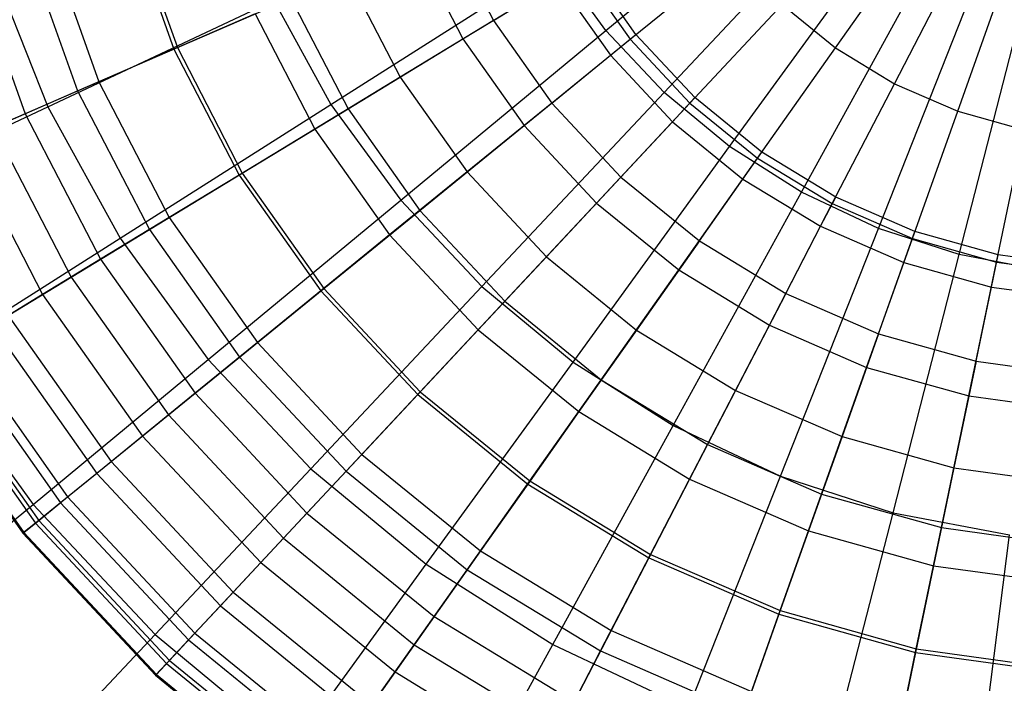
# Model space of a CAD drawing. Extents: x -12.2 to 12.8, y 0.1 to 12.5.
# Tile 40 of 66: x 4 to 5.2, y 4.2 to 5. Entities that reach past the tile are written whole.
import ezdxf

# ---------------------------------------------------------------- set-up
doc = ezdxf.new("R2010")
doc.units = 0
doc.header["$LTSCALE"] = 2.54
doc.layers.get('0').update_dxf_attribs({"color": 13, "linetype": 'CONTINUOUS'})

# ---------------------------------------------------------------- blocks, each defined once
blk = doc.blocks.new('GRUPUJ_1')
at = {"color": 0}
for p, q in [((16.8957, 4.9087, 17.9793), (17.1595, 5.1269, 18.0533)), ((16.8957, 4.9087, 17.9793), (17.1595, 5.1269, 18.0533)), ((16.9687, 4.8309, 17.9793), (17.203, 5.0805, 18.0533)), ((16.9687, 4.8309, 17.9793), (17.203, 5.0805, 18.0533)), ((16.2943, 5.0528, 8.0812), (16.3538, 4.8852, 8.0812)), ((16.2943, 5.0528, 8.0812), (16.3538, 4.8852, 8.0812)), ((16.2988, 5.0541, 12.8013), (16.3581, 4.8871, 12.8013)), ((16.2988, 5.0541, 12.8013), (16.3581, 4.8871, 12.8013)), ((17.0508, 4.763, 17.9793), (17.2521, 5.0399, 18.0533)), ((17.0508, 4.763, 17.9793), (17.2521, 5.0399, 18.0533)), ((16.6962, 5.0339, 7.6182), (16.7545, 4.9212, 7.6182)), ((16.6962, 5.0339, 7.6182), (16.7545, 4.9212, 7.6182)), ((16.1674, 5.0173, 12.4101), (16.233, 4.8327, 12.4101)), ((16.1674, 5.0173, 12.4101), (16.233, 4.8327, 12.4101)), ((16.1953, 5.0251, 8.2664), (16.2596, 4.8443, 8.2664)), ((16.1953, 5.0251, 8.2664), (16.2596, 4.8443, 8.2664)), ((16.6551, 5.0161, 13.5337), (16.7163, 4.898, 13.5337)), ((16.6551, 5.0161, 13.5337), (16.7163, 4.898, 13.5337)), ((17.1836, 4.8867, 14.1049), (17.2734, 5.0139, 14.3053)), ((17.1836, 4.8867, 14.1049), (17.2734, 5.0139, 14.3053)), ((16.9261, 4.8976, 13.8436), (17.0575, 5.0045, 14.1049)), ((16.9261, 4.8976, 13.8436), (17.0575, 5.0045, 14.1049)), ((17.1409, 4.7058, 17.9793), (17.3058, 5.0058, 18.0533)), ((17.1409, 4.7058, 17.9793), (17.3058, 5.0058, 18.0533)), ((16.0983, 4.9979, 8.4962), (16.1671, 4.8041, 8.4962)), ((16.0983, 4.9979, 8.4962), (16.1671, 4.8041, 8.4962)), ((16.5508, 4.8159, 17.8762), (16.833, 4.995, 17.9793)), ((16.5508, 4.8159, 17.8762), (16.833, 4.995, 17.9793)), ((16.8957, 4.9087, 17.9793), (16.833, 4.995, 17.9793)), ((16.8957, 4.9087, 17.9793), (16.833, 4.995, 17.9793)), ((16.9333, 4.9035, 7.5277), (16.8708, 4.992, 7.5277)), ((16.1266, 4.9875, 17.7491), (16.1958, 4.8128, 17.7491)), ((16.1266, 4.9875, 17.7491), (16.1958, 4.8128, 17.7491)), ((16.5705, 4.9794, 7.7682), (16.6375, 4.8501, 7.7682)), ((16.5705, 4.9794, 7.7682), (16.6375, 4.8501, 7.7682)), ((16.7163, 4.898, 13.5337), (16.8629, 4.9871, 13.8436)), ((16.7163, 4.898, 13.5337), (16.8629, 4.9871, 13.8436)), ((16.8629, 4.9871, 13.8436), (16.9261, 4.8976, 13.8436)), ((16.8629, 4.9871, 13.8436), (16.9261, 4.8976, 13.8436)), ((17.2374, 4.6604, 17.9793), (17.3634, 4.9787, 18.0533)), ((17.2374, 4.6604, 17.9793), (17.3634, 4.9787, 18.0533)), ((17.2575, 4.8418, 14.1049), (17.3291, 4.98, 14.3053)), ((17.2575, 4.8418, 14.1049), (17.3291, 4.98, 14.3053)), ((16.7545, 4.9212, 7.6182), (16.8355, 4.9705, 7.4996)), ((16.7545, 4.9212, 7.6182), (16.8355, 4.9705, 7.4996)), ((16.8355, 4.9705, 7.4996), (16.9013, 4.8774, 7.4996)), ((16.8355, 4.9705, 7.4996), (16.9013, 4.8774, 7.4996)), ((17.3368, 4.8073, 14.1049), (17.3889, 4.954, 14.3053)), ((17.3368, 4.8073, 14.1049), (17.3889, 4.954, 14.3053)), ((17.3388, 4.6275, 17.9793), (17.4239, 4.9591, 18.0533)), ((17.3388, 4.6275, 17.9793), (17.4239, 4.9591, 18.0533)), ((16.1958, 4.8128, 17.7491), (16.4792, 4.9461, 17.8762)), ((16.1958, 4.8128, 17.7491), (16.4792, 4.9461, 17.8762)), ((16.3581, 4.8871, 12.8013), (16.5004, 4.9489, 13.18)), ((16.3581, 4.8871, 12.8013), (16.5004, 4.9489, 13.18)), ((16.4792, 4.9461, 17.8762), (16.5508, 4.8159, 17.8762)), ((16.4792, 4.9461, 17.8762), (16.5508, 4.8159, 17.8762)), ((16.5004, 4.9489, 13.18), (16.5722, 4.8104, 13.18)), ((16.5004, 4.9489, 13.18), (16.5722, 4.8104, 13.18)), ((17.0009, 4.8175, 13.8436), (17.1165, 4.9413, 14.1049)), ((17.0009, 4.8175, 13.8436), (17.1165, 4.9413, 14.1049)), ((17.1165, 4.9413, 14.1049), (17.1836, 4.8867, 14.1049)), ((17.1165, 4.9413, 14.1049), (17.1836, 4.8867, 14.1049)), ((16.4557, 4.9295, 7.9193), (16.3538, 4.8852, 8.0812)), ((16.4557, 4.9295, 7.9193), (16.3538, 4.8852, 8.0812)), ((16.4557, 4.9295, 7.9193), (16.5306, 4.785, 7.9193)), ((16.4557, 4.9295, 7.9193), (16.5306, 4.785, 7.9193)), ((16.7545, 4.9212, 7.6182), (16.6375, 4.8501, 7.7682)), ((16.7545, 4.9212, 7.6182), (16.6375, 4.8501, 7.7682)), ((16.7545, 4.9212, 7.6182), (16.8277, 4.8176, 7.6182)), ((16.7545, 4.9212, 7.6182), (16.8277, 4.8176, 7.6182)), ((16.6382, 4.6957, 17.8762), (16.8957, 4.9087, 17.9793)), ((16.6382, 4.6957, 17.8762), (16.8957, 4.9087, 17.9793)), ((16.9687, 4.8309, 17.9793), (16.8957, 4.9087, 17.9793)), ((16.9687, 4.8309, 17.9793), (16.8957, 4.9087, 17.9793)), ((16.9013, 4.8774, 7.4996), (16.9333, 4.9035, 7.5277)), ((16.9013, 4.8774, 7.4996), (16.9333, 4.9035, 7.5277)), ((17.0073, 4.8243, 7.5277), (16.9333, 4.9035, 7.5277)), ((16.5722, 4.8104, 13.18), (16.7163, 4.898, 13.5337)), ((16.5722, 4.8104, 13.18), (16.7163, 4.898, 13.5337)), ((16.7163, 4.898, 13.5337), (16.793, 4.7893, 13.5337)), ((16.7163, 4.898, 13.5337), (16.793, 4.7893, 13.5337)), ((16.793, 4.7893, 13.5337), (16.9261, 4.8976, 13.8436)), ((16.793, 4.7893, 13.5337), (16.9261, 4.8976, 13.8436)), ((16.9261, 4.8976, 13.8436), (17.0009, 4.8175, 13.8436)), ((16.9261, 4.8976, 13.8436), (17.0009, 4.8175, 13.8436)), ((16.233, 4.8327, 12.4101), (16.3581, 4.8871, 12.8013)), ((16.233, 4.8327, 12.4101), (16.3581, 4.8871, 12.8013)), ((16.3538, 4.8852, 8.0812), (16.2596, 4.8443, 8.2664)), ((16.3538, 4.8852, 8.0812), (16.2596, 4.8443, 8.2664)), ((16.3538, 4.8852, 8.0812), (16.4357, 4.7273, 8.0812)), ((16.3538, 4.8852, 8.0812), (16.4357, 4.7273, 8.0812)), ((16.3581, 4.8871, 12.8013), (16.4396, 4.7297, 12.8013)), ((16.3581, 4.8871, 12.8013), (16.4396, 4.7297, 12.8013)), ((17.0859, 4.7483, 13.8436), (17.1836, 4.8867, 14.1049)), ((17.0859, 4.7483, 13.8436), (17.1836, 4.8867, 14.1049)), ((17.1836, 4.8867, 14.1049), (17.2575, 4.8418, 14.1049)), ((17.1836, 4.8867, 14.1049), (17.2575, 4.8418, 14.1049)), ((16.8277, 4.8176, 7.6182), (16.9013, 4.8774, 7.4996)), ((16.8277, 4.8176, 7.6182), (16.9013, 4.8774, 7.4996)), ((16.9013, 4.8774, 7.4996), (16.9791, 4.7941, 7.4996)), ((16.9013, 4.8774, 7.4996), (16.9791, 4.7941, 7.4996)), ((16.2596, 4.8443, 8.2664), (16.1671, 4.8041, 8.4962)), ((16.2596, 4.8443, 8.2664), (16.1671, 4.8041, 8.4962)), ((16.2596, 4.8443, 8.2664), (16.3479, 4.6739, 8.2664)), ((16.2596, 4.8443, 8.2664), (16.3479, 4.6739, 8.2664)), ((16.6375, 4.8501, 7.7682), (16.5306, 4.785, 7.9193)), ((16.6375, 4.8501, 7.7682), (16.5306, 4.785, 7.9193)), ((16.6375, 4.8501, 7.7682), (16.7215, 4.7311, 7.7682)), ((16.6375, 4.8501, 7.7682), (16.7215, 4.7311, 7.7682)), ((17.1795, 4.6914, 13.8436), (17.2575, 4.8418, 14.1049)), ((17.1795, 4.6914, 13.8436), (17.2575, 4.8418, 14.1049)), ((17.2575, 4.8418, 14.1049), (17.3368, 4.8073, 14.1049)), ((17.2575, 4.8418, 14.1049), (17.3368, 4.8073, 14.1049)), ((16.1276, 4.787, 12.0146), (16.233, 4.8327, 12.4101)), ((16.1276, 4.787, 12.0146), (16.233, 4.8327, 12.4101)), ((16.233, 4.8327, 12.4101), (16.3231, 4.6589, 12.4101)), ((16.233, 4.8327, 12.4101), (16.3231, 4.6589, 12.4101)), ((16.7399, 4.5873, 17.8762), (16.9687, 4.8309, 17.9793)), ((16.7399, 4.5873, 17.8762), (16.9687, 4.8309, 17.9793)), ((17.0508, 4.763, 17.9793), (16.9687, 4.8309, 17.9793)), ((17.0508, 4.763, 17.9793), (16.9687, 4.8309, 17.9793)), ((16.8277, 4.8176, 7.6182), (16.7215, 4.7311, 7.7682)), ((16.8277, 4.8176, 7.6182), (16.7215, 4.7311, 7.7682)), ((16.8277, 4.8176, 7.6182), (16.9143, 4.7248, 7.6182)), ((16.8277, 4.8176, 7.6182), (16.9143, 4.7248, 7.6182)), ((16.8838, 4.6921, 13.5337), (17.0009, 4.8175, 13.8436)), ((16.8838, 4.6921, 13.5337), (17.0009, 4.8175, 13.8436)), ((16.9791, 4.7941, 7.4996), (17.0073, 4.8243, 7.5277)), ((16.9791, 4.7941, 7.4996), (17.0073, 4.8243, 7.5277)), ((17.0009, 4.8175, 13.8436), (17.0859, 4.7483, 13.8436)), ((17.0009, 4.8175, 13.8436), (17.0859, 4.7483, 13.8436)), ((17.0913, 4.7559, 7.5277), (17.0073, 4.8243, 7.5277)), ((15.9377, 4.6913, 17.602), (16.1958, 4.8128, 17.7491)), ((15.9377, 4.6913, 17.602), (16.1958, 4.8128, 17.7491)), ((16.1671, 4.8041, 8.4962), (16.0893, 4.7703, 8.7455)), ((16.1671, 4.8041, 8.4962), (16.0893, 4.7703, 8.7455)), ((16.1671, 4.8041, 8.4962), (16.2617, 4.6216, 8.4962)), ((16.1671, 4.8041, 8.4962), (16.2617, 4.6216, 8.4962)), ((16.1958, 4.8128, 17.7491), (16.2864, 4.6481, 17.7491)), ((16.1958, 4.8128, 17.7491), (16.2864, 4.6481, 17.7491)), ((16.2864, 4.6481, 17.7491), (16.5508, 4.8159, 17.8762)), ((16.2864, 4.6481, 17.7491), (16.5508, 4.8159, 17.8762)), ((16.4396, 4.7297, 12.8013), (16.5722, 4.8104, 13.18)), ((16.4396, 4.7297, 12.8013), (16.5722, 4.8104, 13.18)), ((16.5508, 4.8159, 17.8762), (16.6382, 4.6957, 17.8762)), ((16.5508, 4.8159, 17.8762), (16.6382, 4.6957, 17.8762)), ((16.5722, 4.8104, 13.18), (16.6622, 4.6829, 13.18)), ((16.5722, 4.8104, 13.18), (16.6622, 4.6829, 13.18)), ((17.2801, 4.6477, 13.8436), (17.3368, 4.8073, 14.1049)), ((17.2801, 4.6477, 13.8436), (17.3368, 4.8073, 14.1049)), ((17.3368, 4.8073, 14.1049), (17.4201, 4.784, 14.1049)), ((17.3368, 4.8073, 14.1049), (17.4201, 4.784, 14.1049)), ((16.9143, 4.7248, 7.6182), (16.9791, 4.7941, 7.4996)), ((16.9143, 4.7248, 7.6182), (16.9791, 4.7941, 7.4996)), ((16.9791, 4.7941, 7.4996), (17.0675, 4.7222, 7.4996)), ((16.9791, 4.7941, 7.4996), (17.0675, 4.7222, 7.4996)), ((16.1276, 4.787, 12.0146), (16.2249, 4.5992, 12.0146)), ((16.1276, 4.787, 12.0146), (16.2249, 4.5992, 12.0146)), ((16.5306, 4.785, 7.9193), (16.4357, 4.7273, 8.0812)), ((16.5306, 4.785, 7.9193), (16.4357, 4.7273, 8.0812)), ((16.5306, 4.785, 7.9193), (16.6244, 4.6521, 7.9193)), ((16.5306, 4.785, 7.9193), (16.6244, 4.6521, 7.9193)), ((16.6622, 4.6829, 13.18), (16.793, 4.7893, 13.5337)), ((16.6622, 4.6829, 13.18), (16.793, 4.7893, 13.5337)), ((16.793, 4.7893, 13.5337), (16.8838, 4.6921, 13.5337)), ((16.793, 4.7893, 13.5337), (16.8838, 4.6921, 13.5337)), ((17.3856, 4.6181, 13.8436), (17.4201, 4.784, 14.1049)), ((17.3856, 4.6181, 13.8436), (17.4201, 4.784, 14.1049)), ((16.0893, 4.7703, 8.7455), (16.1892, 4.5775, 8.7455)), ((16.0893, 4.7703, 8.7455), (16.1892, 4.5775, 8.7455)), ((16.8544, 4.4926, 17.8762), (17.0508, 4.763, 17.9793)), ((16.8544, 4.4926, 17.8762), (17.0508, 4.763, 17.9793)), ((17.1409, 4.7058, 17.9793), (17.0508, 4.763, 17.9793)), ((17.1409, 4.7058, 17.9793), (17.0508, 4.763, 17.9793)), ((17.0675, 4.7222, 7.4996), (17.0913, 4.7559, 7.5277)), ((17.0675, 4.7222, 7.4996), (17.0913, 4.7559, 7.5277)), ((17.1838, 4.6996, 7.5277), (17.0913, 4.7559, 7.5277)), ((16.987, 4.6082, 13.5337), (17.0859, 4.7483, 13.8436)), ((16.987, 4.6082, 13.5337), (17.0859, 4.7483, 13.8436)), ((17.0859, 4.7483, 13.8436), (17.1795, 4.6914, 13.8436)), ((17.0859, 4.7483, 13.8436), (17.1795, 4.6914, 13.8436)), ((16.3231, 4.6589, 12.4101), (16.4396, 4.7297, 12.8013)), ((16.3231, 4.6589, 12.4101), (16.4396, 4.7297, 12.8013)), ((16.4396, 4.7297, 12.8013), (16.5418, 4.585, 12.8013)), ((16.4396, 4.7297, 12.8013), (16.5418, 4.585, 12.8013)), ((16.7215, 4.7311, 7.7682), (16.6244, 4.6521, 7.9193)), ((16.7215, 4.7311, 7.7682), (16.6244, 4.6521, 7.9193)), ((16.7215, 4.7311, 7.7682), (16.8209, 4.6247, 7.7682)), ((16.7215, 4.7311, 7.7682), (16.8209, 4.6247, 7.7682)), ((16.4357, 4.7273, 8.0812), (16.3479, 4.6739, 8.2664)), ((16.4357, 4.7273, 8.0812), (16.3479, 4.6739, 8.2664)), ((16.4357, 4.7273, 8.0812), (16.5382, 4.582, 8.0812)), ((16.4357, 4.7273, 8.0812), (16.5382, 4.582, 8.0812)), ((16.9143, 4.7248, 7.6182), (16.8209, 4.6247, 7.7682)), ((16.9143, 4.7248, 7.6182), (16.8209, 4.6247, 7.7682)), ((16.9143, 4.7248, 7.6182), (17.0128, 4.6447, 7.6182)), ((16.9143, 4.7248, 7.6182), (17.0128, 4.6447, 7.6182)), ((17.0128, 4.6447, 7.6182), (17.0675, 4.7222, 7.4996)), ((17.0128, 4.6447, 7.6182), (17.0675, 4.7222, 7.4996)), ((17.0675, 4.7222, 7.4996), (17.1648, 4.663, 7.4996)), ((17.0675, 4.7222, 7.4996), (17.1648, 4.663, 7.4996)), ((16.9799, 4.413, 17.8762), (17.1409, 4.7058, 17.9793)), ((16.9799, 4.413, 17.8762), (17.1409, 4.7058, 17.9793)), ((17.2374, 4.6604, 17.9793), (17.1409, 4.7058, 17.9793)), ((17.2374, 4.6604, 17.9793), (17.1409, 4.7058, 17.9793)), ((16.3968, 4.496, 17.7491), (16.6382, 4.6957, 17.8762)), ((16.3968, 4.496, 17.7491), (16.6382, 4.6957, 17.8762)), ((16.6382, 4.6957, 17.8762), (16.7399, 4.5873, 17.8762)), ((16.6382, 4.6957, 17.8762), (16.7399, 4.5873, 17.8762)), ((17.1648, 4.663, 7.4996), (17.1838, 4.6996, 7.5277)), ((17.1648, 4.663, 7.4996), (17.1838, 4.6996, 7.5277)), ((17.2832, 4.6565, 7.5277), (17.1838, 4.6996, 7.5277)), ((16.5418, 4.585, 12.8013), (16.6622, 4.6829, 13.18)), ((16.5418, 4.585, 12.8013), (16.6622, 4.6829, 13.18)), ((16.6622, 4.6829, 13.18), (16.7687, 4.5689, 13.18)), ((16.6622, 4.6829, 13.18), (16.7687, 4.5689, 13.18)), ((16.7687, 4.5689, 13.18), (16.8838, 4.6921, 13.5337)), ((16.7687, 4.5689, 13.18), (16.8838, 4.6921, 13.5337)), ((16.8838, 4.6921, 13.5337), (16.987, 4.6082, 13.5337)), ((16.8838, 4.6921, 13.5337), (16.987, 4.6082, 13.5337)), ((17.1006, 4.539, 13.5337), (17.1795, 4.6914, 13.8436)), ((17.1006, 4.539, 13.5337), (17.1795, 4.6914, 13.8436)), ((17.1795, 4.6914, 13.8436), (17.2801, 4.6477, 13.8436)), ((17.1795, 4.6914, 13.8436), (17.2801, 4.6477, 13.8436)), ((16.3479, 4.6739, 8.2664), (16.2617, 4.6216, 8.4962)), ((16.3479, 4.6739, 8.2664), (16.2617, 4.6216, 8.4962)), ((16.3479, 4.6739, 8.2664), (16.4585, 4.5172, 8.2664)), ((16.3479, 4.6739, 8.2664), (16.4585, 4.5172, 8.2664)), ((16.2249, 4.5992, 12.0146), (16.3231, 4.6589, 12.4101)), ((16.2249, 4.5992, 12.0146), (16.3231, 4.6589, 12.4101)), ((16.3231, 4.6589, 12.4101), (16.436, 4.4989, 12.4101)), ((16.3231, 4.6589, 12.4101), (16.436, 4.4989, 12.4101)), ((17.1144, 4.3497, 17.8762), (17.2374, 4.6604, 17.9793)), ((17.1144, 4.3497, 17.8762), (17.2374, 4.6604, 17.9793)), ((17.1212, 4.5788, 7.6182), (17.1648, 4.663, 7.4996)), ((17.1212, 4.5788, 7.6182), (17.1648, 4.663, 7.4996)), ((17.1648, 4.663, 7.4996), (17.2694, 4.6176, 7.4996)), ((17.1648, 4.663, 7.4996), (17.2694, 4.6176, 7.4996)), ((17.3388, 4.6275, 17.9793), (17.2374, 4.6604, 17.9793)), ((17.3388, 4.6275, 17.9793), (17.2374, 4.6604, 17.9793)), ((17.2694, 4.6176, 7.4996), (17.2832, 4.6565, 7.5277)), ((17.2694, 4.6176, 7.4996), (17.2832, 4.6565, 7.5277)), ((17.3875, 4.6273, 7.5277), (17.2832, 4.6565, 7.5277)), ((16.0455, 4.4952, 17.602), (16.2864, 4.6481, 17.7491)), ((16.0455, 4.4952, 17.602), (16.2864, 4.6481, 17.7491)), ((16.2864, 4.6481, 17.7491), (16.3968, 4.496, 17.7491)), ((16.2864, 4.6481, 17.7491), (16.3968, 4.496, 17.7491)), ((16.6244, 4.6521, 7.9193), (16.5382, 4.582, 8.0812)), ((16.6244, 4.6521, 7.9193), (16.5382, 4.582, 8.0812)), ((16.6244, 4.6521, 7.9193), (16.7354, 4.5332, 7.9193)), ((16.6244, 4.6521, 7.9193), (16.7354, 4.5332, 7.9193)), ((17.0128, 4.6447, 7.6182), (16.9338, 4.5328, 7.7682)), ((17.0128, 4.6447, 7.6182), (16.9338, 4.5328, 7.7682)), ((17.0128, 4.6447, 7.6182), (17.1212, 4.5788, 7.6182)), ((17.0128, 4.6447, 7.6182), (17.1212, 4.5788, 7.6182)), ((17.2226, 4.486, 13.5337), (17.2801, 4.6477, 13.8436)), ((17.2226, 4.486, 13.5337), (17.2801, 4.6477, 13.8436)), ((17.2801, 4.6477, 13.8436), (17.3856, 4.6181, 13.8436)), ((17.2801, 4.6477, 13.8436), (17.3856, 4.6181, 13.8436)), ((16.2617, 4.6216, 8.4962), (16.1892, 4.5775, 8.7455)), ((16.2617, 4.6216, 8.4962), (16.1892, 4.5775, 8.7455)), ((16.2617, 4.6216, 8.4962), (16.3803, 4.4536, 8.4962)), ((16.2617, 4.6216, 8.4962), (16.3803, 4.4536, 8.4962)), ((16.8209, 4.6247, 7.7682), (16.7354, 4.5332, 7.9193)), ((16.8209, 4.6247, 7.7682), (16.7354, 4.5332, 7.9193)), ((16.8209, 4.6247, 7.7682), (16.9338, 4.5328, 7.7682)), ((16.8209, 4.6247, 7.7682), (16.9338, 4.5328, 7.7682)), ((17.2557, 4.3038, 17.8762), (17.3388, 4.6275, 17.9793)), ((17.2557, 4.3038, 17.8762), (17.3388, 4.6275, 17.9793)), ((17.4436, 4.6075, 17.9793), (17.3388, 4.6275, 17.9793)), ((17.4436, 4.6075, 17.9793), (17.3388, 4.6275, 17.9793)), ((17.3791, 4.5868, 7.4996), (17.3875, 4.6273, 7.5277)), ((17.3791, 4.5868, 7.4996), (17.3875, 4.6273, 7.5277)), ((17.4948, 4.6125, 7.5277), (17.3875, 4.6273, 7.5277)), ((16.8897, 4.4704, 13.18), (16.987, 4.6082, 13.5337)), ((16.8897, 4.4704, 13.18), (16.987, 4.6082, 13.5337)), ((16.987, 4.6082, 13.5337), (17.1006, 4.539, 13.5337)), ((16.987, 4.6082, 13.5337), (17.1006, 4.539, 13.5337)), ((17.2376, 4.5282, 7.6182), (17.2694, 4.6176, 7.4996)), ((17.2376, 4.5282, 7.6182), (17.2694, 4.6176, 7.4996)), ((17.2694, 4.6176, 7.4996), (17.3791, 4.5868, 7.4996)), ((17.2694, 4.6176, 7.4996), (17.3791, 4.5868, 7.4996)), ((17.3507, 4.4502, 13.5337), (17.3856, 4.6181, 13.8436)), ((17.3507, 4.4502, 13.5337), (17.3856, 4.6181, 13.8436)), ((17.3856, 4.6181, 13.8436), (17.4942, 4.6032, 13.8436)), ((17.3856, 4.6181, 13.8436), (17.4942, 4.6032, 13.8436)), ((16.1459, 4.5511, 11.6188), (16.2249, 4.5992, 12.0146)), ((16.1459, 4.5511, 11.6188), (16.2249, 4.5992, 12.0146)), ((16.2249, 4.5992, 12.0146), (16.3469, 4.4264, 12.0146)), ((16.2249, 4.5992, 12.0146), (16.3469, 4.4264, 12.0146)), ((16.436, 4.4989, 12.4101), (16.5418, 4.585, 12.8013)), ((16.436, 4.4989, 12.4101), (16.5418, 4.585, 12.8013)), ((16.5382, 4.582, 8.0812), (16.4585, 4.5172, 8.2664)), ((16.5382, 4.582, 8.0812), (16.4585, 4.5172, 8.2664)), ((16.5255, 4.359, 17.7491), (16.7399, 4.5873, 17.8762)), ((16.5255, 4.359, 17.7491), (16.7399, 4.5873, 17.8762)), ((16.5382, 4.582, 8.0812), (16.6596, 4.4521, 8.0812)), ((16.5382, 4.582, 8.0812), (16.6596, 4.4521, 8.0812)), ((16.5418, 4.585, 12.8013), (16.6628, 4.4555, 12.8013)), ((16.5418, 4.585, 12.8013), (16.6628, 4.4555, 12.8013)), ((16.7399, 4.5873, 17.8762), (16.8544, 4.4926, 17.8762)), ((16.7399, 4.5873, 17.8762), (16.8544, 4.4926, 17.8762)), ((17.3598, 4.494, 7.6182), (17.3791, 4.5868, 7.4996)), ((17.3598, 4.494, 7.6182), (17.3791, 4.5868, 7.4996)), ((17.3791, 4.5868, 7.4996), (17.492, 4.5713, 7.4996)), ((17.3791, 4.5868, 7.4996), (17.492, 4.5713, 7.4996)), ((16.1892, 4.5775, 8.7455), (16.1259, 4.5389, 9.0335)), ((16.1892, 4.5775, 8.7455), (16.1259, 4.5389, 9.0335)), ((16.1892, 4.5775, 8.7455), (16.3145, 4.4, 8.7455)), ((16.1892, 4.5775, 8.7455), (16.3145, 4.4, 8.7455)), ((17.1212, 4.5788, 7.6182), (17.0582, 4.4572, 7.7682)), ((17.1212, 4.5788, 7.6182), (17.0582, 4.4572, 7.7682)), ((17.1212, 4.5788, 7.6182), (17.2376, 4.5282, 7.6182)), ((17.1212, 4.5788, 7.6182), (17.2376, 4.5282, 7.6182)), ((16.6628, 4.4555, 12.8013), (16.7687, 4.5689, 13.18)), ((16.6628, 4.4555, 12.8013), (16.7687, 4.5689, 13.18)), ((16.7687, 4.5689, 13.18), (16.8897, 4.4704, 13.18)), ((16.7687, 4.5689, 13.18), (16.8897, 4.4704, 13.18)), ((16.1459, 4.5511, 11.6188), (16.2752, 4.368, 11.6188)), ((16.1459, 4.5511, 11.6188), (16.2752, 4.368, 11.6188)), ((16.1259, 4.5389, 9.0335), (16.257, 4.3532, 9.0335)), ((16.1259, 4.5389, 9.0335), (16.257, 4.3532, 9.0335)), ((16.7354, 4.5332, 7.9193), (16.6596, 4.4521, 8.0812)), ((16.7354, 4.5332, 7.9193), (16.6596, 4.4521, 8.0812)), ((16.7354, 4.5332, 7.9193), (16.8616, 4.4306, 7.9193)), ((16.7354, 4.5332, 7.9193), (16.8616, 4.4306, 7.9193)), ((16.9338, 4.5328, 7.7682), (16.8616, 4.4306, 7.9193)), ((16.9338, 4.5328, 7.7682), (16.8616, 4.4306, 7.9193)), ((16.9338, 4.5328, 7.7682), (17.0582, 4.4572, 7.7682)), ((16.9338, 4.5328, 7.7682), (17.0582, 4.4572, 7.7682)), ((17.0231, 4.3893, 13.18), (17.1006, 4.539, 13.5337)), ((17.0231, 4.3893, 13.18), (17.1006, 4.539, 13.5337)), ((17.1006, 4.539, 13.5337), (17.2226, 4.486, 13.5337)), ((17.1006, 4.539, 13.5337), (17.2226, 4.486, 13.5337)), ((17.2376, 4.5282, 7.6182), (17.1918, 4.3992, 7.7682)), ((17.2376, 4.5282, 7.6182), (17.1918, 4.3992, 7.7682)), ((17.2376, 4.5282, 7.6182), (17.3598, 4.494, 7.6182)), ((17.2376, 4.5282, 7.6182), (17.3598, 4.494, 7.6182)), ((16.0759, 4.5085, 9.3514), (16.2116, 4.3163, 9.3514)), ((16.0759, 4.5085, 9.3514), (16.2116, 4.3163, 9.3514)), ((16.0858, 4.5145, 11.2196), (16.2205, 4.3236, 11.2196)), ((16.0858, 4.5145, 11.2196), (16.2205, 4.3236, 11.2196)), ((16.4585, 4.5172, 8.2664), (16.3803, 4.4536, 8.4962)), ((16.4585, 4.5172, 8.2664), (16.3803, 4.4536, 8.4962)), ((16.4585, 4.5172, 8.2664), (16.5895, 4.377, 8.2664)), ((16.4585, 4.5172, 8.2664), (16.5895, 4.377, 8.2664)), ((16.0455, 4.4952, 17.602), (16.1771, 4.3142, 17.602)), ((16.0455, 4.4952, 17.602), (16.1771, 4.3142, 17.602)), ((16.1771, 4.3142, 17.602), (16.3968, 4.496, 17.7491)), ((16.1771, 4.3142, 17.602), (16.3968, 4.496, 17.7491)), ((16.3469, 4.4264, 12.0146), (16.436, 4.4989, 12.4101)), ((16.3469, 4.4264, 12.0146), (16.436, 4.4989, 12.4101)), ((16.3968, 4.496, 17.7491), (16.5255, 4.359, 17.7491)), ((16.3968, 4.496, 17.7491), (16.5255, 4.359, 17.7491)), ((16.436, 4.4989, 12.4101), (16.5697, 4.3558, 12.4101)), ((16.436, 4.4989, 12.4101), (16.5697, 4.3558, 12.4101)), ((16.0413, 4.4875, 9.6957), (16.1802, 4.2908, 9.6957)), ((16.0413, 4.4875, 9.6957), (16.1802, 4.2908, 9.6957)), ((16.0458, 4.4902, 10.8274), (16.1843, 4.2941, 10.8274)), ((16.0458, 4.4902, 10.8274), (16.1843, 4.2941, 10.8274)), ((16.6703, 4.2392, 17.7491), (16.8544, 4.4926, 17.8762)), ((16.6703, 4.2392, 17.7491), (16.8544, 4.4926, 17.8762)), ((16.8544, 4.4926, 17.8762), (16.9799, 4.413, 17.8762)), ((16.8544, 4.4926, 17.8762), (16.9799, 4.413, 17.8762)), ((17.1662, 4.3272, 13.18), (17.2226, 4.486, 13.5337)), ((17.1662, 4.3272, 13.18), (17.2226, 4.486, 13.5337)), ((17.2226, 4.486, 13.5337), (17.3507, 4.4502, 13.5337)), ((17.2226, 4.486, 13.5337), (17.3507, 4.4502, 13.5337)), ((17.3598, 4.494, 7.6182), (17.332, 4.3599, 7.7682)), ((17.3598, 4.494, 7.6182), (17.332, 4.3599, 7.7682)), ((17.3598, 4.494, 7.6182), (17.4855, 4.4767, 7.6182)), ((17.3598, 4.494, 7.6182), (17.4855, 4.4767, 7.6182)), ((16.024, 4.477, 10.0607), (16.1645, 4.278, 10.0607)), ((16.024, 4.477, 10.0607), (16.1645, 4.278, 10.0607)), ((16.0253, 4.4778, 10.4398), (16.1656, 4.2789, 10.4398)), ((16.0253, 4.4778, 10.4398), (16.1656, 4.2789, 10.4398)), ((16.8003, 4.3436, 12.8013), (16.8897, 4.4704, 13.18)), ((16.8003, 4.3436, 12.8013), (16.8897, 4.4704, 13.18)), ((16.8897, 4.4704, 13.18), (17.0231, 4.3893, 13.18)), ((16.8897, 4.4704, 13.18), (17.0231, 4.3893, 13.18)), ((16.3803, 4.4536, 8.4962), (16.3145, 4.4, 8.7455)), ((16.3803, 4.4536, 8.4962), (16.3145, 4.4, 8.7455)), ((16.3803, 4.4536, 8.4962), (16.5207, 4.3033, 8.4962)), ((16.3803, 4.4536, 8.4962), (16.5207, 4.3033, 8.4962)), ((16.5697, 4.3558, 12.4101), (16.6628, 4.4555, 12.8013)), ((16.5697, 4.3558, 12.4101), (16.6628, 4.4555, 12.8013)), ((16.6596, 4.4521, 8.0812), (16.5895, 4.377, 8.2664)), ((16.6596, 4.4521, 8.0812), (16.5895, 4.377, 8.2664)), ((16.6596, 4.4521, 8.0812), (16.7976, 4.3398, 8.0812)), ((16.6596, 4.4521, 8.0812), (16.7976, 4.3398, 8.0812)), ((16.6628, 4.4555, 12.8013), (16.8003, 4.3436, 12.8013)), ((16.6628, 4.4555, 12.8013), (16.8003, 4.3436, 12.8013)), ((17.0582, 4.4572, 7.7682), (17.0006, 4.346, 7.9193)), ((17.0582, 4.4572, 7.7682), (17.0006, 4.346, 7.9193)), ((17.0582, 4.4572, 7.7682), (17.1918, 4.3992, 7.7682)), ((17.0582, 4.4572, 7.7682), (17.1918, 4.3992, 7.7682)), ((17.3164, 4.2851, 13.18), (17.3507, 4.4502, 13.5337)), ((17.3164, 4.2851, 13.18), (17.3507, 4.4502, 13.5337)), ((17.3507, 4.4502, 13.5337), (17.4825, 4.4321, 13.5337)), ((17.3507, 4.4502, 13.5337), (17.4825, 4.4321, 13.5337)), ((16.2752, 4.368, 11.6188), (16.3469, 4.4264, 12.0146)), ((16.2752, 4.368, 11.6188), (16.3469, 4.4264, 12.0146)), ((16.3469, 4.4264, 12.0146), (16.4913, 4.2718, 12.0146)), ((16.3469, 4.4264, 12.0146), (16.4913, 4.2718, 12.0146)), ((16.8616, 4.4306, 7.9193), (16.7976, 4.3398, 8.0812)), ((16.8616, 4.4306, 7.9193), (16.7976, 4.3398, 8.0812)), ((16.8616, 4.4306, 7.9193), (17.0006, 4.346, 7.9193)), ((16.8616, 4.4306, 7.9193), (17.0006, 4.346, 7.9193)), ((16.829, 4.1385, 17.7491), (16.9799, 4.413, 17.8762)), ((16.829, 4.1385, 17.7491), (16.9799, 4.413, 17.8762)), ((16.9799, 4.413, 17.8762), (17.1144, 4.3497, 17.8762)), ((16.9799, 4.413, 17.8762), (17.1144, 4.3497, 17.8762)), ((16.3145, 4.4, 8.7455), (16.257, 4.3532, 9.0335)), ((16.3145, 4.4, 8.7455), (16.257, 4.3532, 9.0335)), ((16.3145, 4.4, 8.7455), (16.4627, 4.2413, 8.7455)), ((16.3145, 4.4, 8.7455), (16.4627, 4.2413, 8.7455)), ((17.1918, 4.3992, 7.7682), (17.1498, 4.2812, 7.9193)), ((17.1918, 4.3992, 7.7682), (17.1498, 4.2812, 7.9193)), ((17.1918, 4.3992, 7.7682), (17.332, 4.3599, 7.7682)), ((17.1918, 4.3992, 7.7682), (17.332, 4.3599, 7.7682)), ((16.9517, 4.2516, 12.8013), (17.0231, 4.3893, 13.18)), ((16.9517, 4.2516, 12.8013), (17.0231, 4.3893, 13.18)), ((17.0231, 4.3893, 13.18), (17.1662, 4.3272, 13.18)), ((17.0231, 4.3893, 13.18), (17.1662, 4.3272, 13.18)), ((16.5895, 4.377, 8.2664), (16.5207, 4.3033, 8.4962)), ((16.5895, 4.377, 8.2664), (16.5207, 4.3033, 8.4962)), ((16.5895, 4.377, 8.2664), (16.7383, 4.2559, 8.2664)), ((16.5895, 4.377, 8.2664), (16.7383, 4.2559, 8.2664)), ((16.2205, 4.3236, 11.2196), (16.2752, 4.368, 11.6188)), ((16.2205, 4.3236, 11.2196), (16.2752, 4.368, 11.6188)), ((16.2752, 4.368, 11.6188), (16.4282, 4.2042, 11.6188)), ((16.2752, 4.368, 11.6188), (16.4282, 4.2042, 11.6188)), ((17.332, 4.3599, 7.7682), (17.3065, 4.2373, 7.9193)), ((17.332, 4.3599, 7.7682), (17.3065, 4.2373, 7.9193)), ((17.332, 4.3599, 7.7682), (17.4762, 4.3401, 7.7682)), ((17.332, 4.3599, 7.7682), (17.4762, 4.3401, 7.7682)), ((16.257, 4.3532, 9.0335), (16.2116, 4.3163, 9.3514)), ((16.257, 4.3532, 9.0335), (16.2116, 4.3163, 9.3514)), ((16.257, 4.3532, 9.0335), (16.4121, 4.1871, 9.0335)), ((16.257, 4.3532, 9.0335), (16.4121, 4.1871, 9.0335)), ((16.3302, 4.1511, 17.602), (16.5255, 4.359, 17.7491)), ((16.3302, 4.1511, 17.602), (16.5255, 4.359, 17.7491)), ((16.4913, 4.2718, 12.0146), (16.5697, 4.3558, 12.4101)), ((16.4913, 4.2718, 12.0146), (16.5697, 4.3558, 12.4101)), ((16.5255, 4.359, 17.7491), (16.6703, 4.2392, 17.7491)), ((16.5255, 4.359, 17.7491), (16.6703, 4.2392, 17.7491)), ((16.5697, 4.3558, 12.4101), (16.7216, 4.2322, 12.4101)), ((16.5697, 4.3558, 12.4101), (16.7216, 4.2322, 12.4101)), ((16.9991, 4.0585, 17.7491), (17.1144, 4.3497, 17.8762)), ((16.9991, 4.0585, 17.7491), (17.1144, 4.3497, 17.8762)), ((17.1144, 4.3497, 17.8762), (17.2557, 4.3038, 17.8762)), ((17.1144, 4.3497, 17.8762), (17.2557, 4.3038, 17.8762)), ((16.7216, 4.2322, 12.4101), (16.8003, 4.3436, 12.8013)), ((16.7216, 4.2322, 12.4101), (16.8003, 4.3436, 12.8013)), ((16.7976, 4.3398, 8.0812), (16.7383, 4.2559, 8.2664)), ((16.7976, 4.3398, 8.0812), (16.7383, 4.2559, 8.2664)), ((16.7976, 4.3398, 8.0812), (16.9495, 4.2474, 8.0812)), ((16.7976, 4.3398, 8.0812), (16.9495, 4.2474, 8.0812)), ((16.8003, 4.3436, 12.8013), (16.9517, 4.2516, 12.8013)), ((16.8003, 4.3436, 12.8013), (16.9517, 4.2516, 12.8013)), ((17.0006, 4.346, 7.9193), (16.9495, 4.2474, 8.0812)), ((17.0006, 4.346, 7.9193), (16.9495, 4.2474, 8.0812)), ((17.0006, 4.346, 7.9193), (17.1498, 4.2812, 7.9193)), ((17.0006, 4.346, 7.9193), (17.1498, 4.2812, 7.9193)), ((16.1843, 4.2941, 10.8274), (16.2205, 4.3236, 11.2196)), ((16.1843, 4.2941, 10.8274), (16.2205, 4.3236, 11.2196)), ((16.2205, 4.3236, 11.2196), (16.3801, 4.1528, 11.2196)), ((16.2205, 4.3236, 11.2196), (16.3801, 4.1528, 11.2196)), ((17.1142, 4.181, 12.8013), (17.1662, 4.3272, 13.18)), ((17.1142, 4.181, 12.8013), (17.1662, 4.3272, 13.18)), ((17.1662, 4.3272, 13.18), (17.3164, 4.2851, 13.18)), ((17.1662, 4.3272, 13.18), (17.3164, 4.2851, 13.18)), ((15.9813, 4.1523, 17.4382), (16.1771, 4.3142, 17.602)), ((15.9813, 4.1523, 17.4382), (16.1771, 4.3142, 17.602)), ((16.1771, 4.3142, 17.602), (16.3302, 4.1511, 17.602)), ((16.1771, 4.3142, 17.602), (16.3302, 4.1511, 17.602)), ((16.2116, 4.3163, 9.3514), (16.1802, 4.2908, 9.6957)), ((16.2116, 4.3163, 9.3514), (16.1802, 4.2908, 9.6957)), ((16.2116, 4.3163, 9.3514), (16.3722, 4.1443, 9.3514)), ((16.2116, 4.3163, 9.3514), (16.3722, 4.1443, 9.3514)), ((16.5207, 4.3033, 8.4962), (16.4627, 4.2413, 8.7455)), ((16.5207, 4.3033, 8.4962), (16.4627, 4.2413, 8.7455)), ((16.5207, 4.3033, 8.4962), (16.6802, 4.1735, 8.4962)), ((16.5207, 4.3033, 8.4962), (16.6802, 4.1735, 8.4962)), ((17.1778, 4.0004, 17.7491), (17.2557, 4.3038, 17.8762)), ((17.1778, 4.0004, 17.7491), (17.2557, 4.3038, 17.8762)), ((17.2557, 4.3038, 17.8762), (17.4017, 4.2759, 17.8762)), ((17.2557, 4.3038, 17.8762), (17.4017, 4.2759, 17.8762)), ((16.1802, 4.2908, 9.6957), (16.1645, 4.278, 10.0607)), ((16.1802, 4.2908, 9.6957), (16.1645, 4.278, 10.0607)), ((16.1656, 4.2789, 10.4398), (16.1843, 4.2941, 10.8274)), ((16.1656, 4.2789, 10.4398), (16.1843, 4.2941, 10.8274)), ((16.1802, 4.2908, 9.6957), (16.3446, 4.1148, 9.6957)), ((16.1802, 4.2908, 9.6957), (16.3446, 4.1148, 9.6957)), ((16.1843, 4.2941, 10.8274), (16.3482, 4.1186, 10.8274)), ((16.1843, 4.2941, 10.8274), (16.3482, 4.1186, 10.8274)), ((17.2848, 4.1331, 12.8013), (17.3164, 4.2851, 13.18)), ((17.2848, 4.1331, 12.8013), (17.3164, 4.2851, 13.18)), ((17.3164, 4.2851, 13.18), (17.471, 4.2638, 13.18)), ((17.3164, 4.2851, 13.18), (17.471, 4.2638, 13.18)), ((16.1645, 4.278, 10.0607), (16.1656, 4.2789, 10.4398)), ((16.1645, 4.278, 10.0607), (16.1656, 4.2789, 10.4398)), ((16.1645, 4.278, 10.0607), (16.3308, 4.1, 10.0607)), ((16.1645, 4.278, 10.0607), (16.3308, 4.1, 10.0607)), ((16.1656, 4.2789, 10.4398), (16.3318, 4.101, 10.4398)), ((16.1656, 4.2789, 10.4398), (16.3318, 4.101, 10.4398)), ((17.1498, 4.2812, 7.9193), (17.1126, 4.1766, 8.0812)), ((17.1498, 4.2812, 7.9193), (17.1126, 4.1766, 8.0812)), ((17.1498, 4.2812, 7.9193), (17.3065, 4.2373, 7.9193)), ((17.1498, 4.2812, 7.9193), (17.3065, 4.2373, 7.9193)), ((17.3624, 3.9652, 17.7491), (17.4017, 4.2759, 17.8762)), ((17.3624, 3.9652, 17.7491), (17.4017, 4.2759, 17.8762)), ((16.4282, 4.2042, 11.6188), (16.4913, 4.2718, 12.0146)), ((16.4282, 4.2042, 11.6188), (16.4913, 4.2718, 12.0146)), ((16.4913, 4.2718, 12.0146), (16.6553, 4.1383, 12.0146)), ((16.4913, 4.2718, 12.0146), (16.6553, 4.1383, 12.0146)), ((16.7383, 4.2559, 8.2664), (16.6802, 4.1735, 8.4962)), ((16.7383, 4.2559, 8.2664), (16.6802, 4.1735, 8.4962)), ((16.7383, 4.2559, 8.2664), (16.9022, 4.1562, 8.2664)), ((16.7383, 4.2559, 8.2664), (16.9022, 4.1562, 8.2664)), ((16.8889, 4.1305, 12.4101), (16.9517, 4.2516, 12.8013)), ((16.8889, 4.1305, 12.4101), (16.9517, 4.2516, 12.8013)), ((16.9517, 4.2516, 12.8013), (17.1142, 4.181, 12.8013)), ((16.9517, 4.2516, 12.8013), (17.1142, 4.181, 12.8013)), ((16.4627, 4.2413, 8.7455), (16.4121, 4.1871, 9.0335)), ((16.4627, 4.2413, 8.7455), (16.4121, 4.1871, 9.0335)), ((16.4627, 4.2413, 8.7455), (16.6312, 4.1042, 8.7455)), ((16.4627, 4.2413, 8.7455), (16.6312, 4.1042, 8.7455)), ((16.5027, 4.0085, 17.602), (16.6703, 4.2392, 17.7491)), ((16.5027, 4.0085, 17.602), (16.6703, 4.2392, 17.7491)), ((16.6703, 4.2392, 17.7491), (16.829, 4.1385, 17.7491)), ((16.6703, 4.2392, 17.7491), (16.829, 4.1385, 17.7491)), ((16.9495, 4.2474, 8.0812), (16.9022, 4.1562, 8.2664)), ((16.9495, 4.2474, 8.0812), (16.9022, 4.1562, 8.2664)), ((16.9495, 4.2474, 8.0812), (17.1126, 4.1766, 8.0812)), ((16.9495, 4.2474, 8.0812), (17.1126, 4.1766, 8.0812)), ((17.3065, 4.2373, 7.9193), (17.2839, 4.1286, 8.0812)), ((17.3065, 4.2373, 7.9193), (17.2839, 4.1286, 8.0812)), ((17.3065, 4.2373, 7.9193), (17.4677, 4.2152, 7.9193)), ((17.3065, 4.2373, 7.9193), (17.4677, 4.2152, 7.9193)), ((16.6553, 4.1383, 12.0146), (16.7216, 4.2322, 12.4101)), ((16.6553, 4.1383, 12.0146), (16.7216, 4.2322, 12.4101)), ((16.7216, 4.2322, 12.4101), (16.8889, 4.1305, 12.4101)), ((16.7216, 4.2322, 12.4101), (16.8889, 4.1305, 12.4101)), ((16.3801, 4.1528, 11.2196), (16.4282, 4.2042, 11.6188)), ((16.3801, 4.1528, 11.2196), (16.4282, 4.2042, 11.6188)), ((16.4282, 4.2042, 11.6188), (16.602, 4.0628, 11.6188)), ((16.4282, 4.2042, 11.6188), (16.602, 4.0628, 11.6188)), ((16.4121, 4.1871, 9.0335), (16.3722, 4.1443, 9.3514)), ((16.4121, 4.1871, 9.0335), (16.3722, 4.1443, 9.3514)), ((16.4121, 4.1871, 9.0335), (16.5885, 4.0436, 9.0335)), ((16.4121, 4.1871, 9.0335), (16.5885, 4.0436, 9.0335)), ((17.0685, 4.0524, 12.4101), (17.1142, 4.181, 12.8013)), ((17.0685, 4.0524, 12.4101), (17.1142, 4.181, 12.8013)), ((17.1126, 4.1766, 8.0812), (17.0782, 4.0797, 8.2664)), ((17.1126, 4.1766, 8.0812), (17.0782, 4.0797, 8.2664)), ((17.1126, 4.1766, 8.0812), (17.2839, 4.1286, 8.0812)), ((17.1126, 4.1766, 8.0812), (17.2839, 4.1286, 8.0812)), ((17.1142, 4.181, 12.8013), (17.2848, 4.1331, 12.8013)), ((17.1142, 4.181, 12.8013), (17.2848, 4.1331, 12.8013)), ((16.6802, 4.1735, 8.4962), (16.6312, 4.1042, 8.7455)), ((16.6802, 4.1735, 8.4962), (16.6312, 4.1042, 8.7455)), ((16.6802, 4.1735, 8.4962), (16.8559, 4.0667, 8.4962)), ((16.6802, 4.1735, 8.4962), (16.8559, 4.0667, 8.4962)), ((16.1564, 3.9659, 17.4382), (16.3302, 4.1511, 17.602)), ((16.1564, 3.9659, 17.4382), (16.3302, 4.1511, 17.602)), ((16.3302, 4.1511, 17.602), (16.5027, 4.0085, 17.602)), ((16.3302, 4.1511, 17.602), (16.5027, 4.0085, 17.602)), ((16.3482, 4.1186, 10.8274), (16.3801, 4.1528, 11.2196)), ((16.3482, 4.1186, 10.8274), (16.3801, 4.1528, 11.2196)), ((16.3801, 4.1528, 11.2196), (16.5614, 4.0053, 11.2196)), ((16.3801, 4.1528, 11.2196), (16.5614, 4.0053, 11.2196)), ((16.9022, 4.1562, 8.2664), (16.8559, 4.0667, 8.4962)), ((16.9022, 4.1562, 8.2664), (16.8559, 4.0667, 8.4962)), ((16.9022, 4.1562, 8.2664), (17.0782, 4.0797, 8.2664)), ((16.9022, 4.1562, 8.2664), (17.0782, 4.0797, 8.2664)), ((16.3722, 4.1443, 9.3514), (16.3446, 4.1148, 9.6957)), ((16.3722, 4.1443, 9.3514), (16.3446, 4.1148, 9.6957)), ((16.3722, 4.1443, 9.3514), (16.5547, 3.9958, 9.3514)), ((16.3722, 4.1443, 9.3514), (16.5547, 3.9958, 9.3514)), ((16.602, 4.0628, 11.6188), (16.6553, 4.1383, 12.0146)), ((16.602, 4.0628, 11.6188), (16.6553, 4.1383, 12.0146)), ((16.6553, 4.1383, 12.0146), (16.836, 4.0284, 12.0146)), ((16.6553, 4.1383, 12.0146), (16.836, 4.0284, 12.0146)), ((16.6916, 3.8886, 17.602), (16.829, 4.1385, 17.7491)), ((16.6916, 3.8886, 17.602), (16.829, 4.1385, 17.7491)), ((16.829, 4.1385, 17.7491), (16.9991, 4.0585, 17.7491)), ((16.829, 4.1385, 17.7491), (16.9991, 4.0585, 17.7491)), ((16.836, 4.0284, 12.0146), (16.8889, 4.1305, 12.4101)), ((16.836, 4.0284, 12.0146), (16.8889, 4.1305, 12.4101)), ((16.8889, 4.1305, 12.4101), (17.0685, 4.0524, 12.4101)), ((16.8889, 4.1305, 12.4101), (17.0685, 4.0524, 12.4101)), ((17.2571, 3.9996, 12.4101), (17.2848, 4.1331, 12.8013)), ((17.2571, 3.9996, 12.4101), (17.2848, 4.1331, 12.8013)), ((17.2839, 4.1286, 8.0812), (17.263, 4.028, 8.2664)), ((17.2839, 4.1286, 8.0812), (17.263, 4.028, 8.2664)), ((17.2839, 4.1286, 8.0812), (17.4601, 4.1044, 8.0812)), ((17.2839, 4.1286, 8.0812), (17.4601, 4.1044, 8.0812)), ((17.2848, 4.1331, 12.8013), (17.4604, 4.109, 12.8013)), ((17.2848, 4.1331, 12.8013), (17.4604, 4.109, 12.8013)), ((16.3446, 4.1148, 9.6957), (16.3308, 4.1, 10.0607)), ((16.3446, 4.1148, 9.6957), (16.3308, 4.1, 10.0607)), ((16.3318, 4.101, 10.4398), (16.3482, 4.1186, 10.8274)), ((16.3318, 4.101, 10.4398), (16.3482, 4.1186, 10.8274)), ((16.3446, 4.1148, 9.6957), (16.5314, 3.9628, 9.6957)), ((16.3446, 4.1148, 9.6957), (16.5314, 3.9628, 9.6957)), ((16.3482, 4.1186, 10.8274), (16.5344, 3.967, 10.8274)), ((16.3482, 4.1186, 10.8274), (16.5344, 3.967, 10.8274)), ((16.3308, 4.1, 10.0607), (16.3318, 4.101, 10.4398)), ((16.3308, 4.1, 10.0607), (16.3318, 4.101, 10.4398)), ((16.3308, 4.1, 10.0607), (16.5197, 3.9462, 10.0607)), ((16.3308, 4.1, 10.0607), (16.5197, 3.9462, 10.0607)), ((16.3318, 4.101, 10.4398), (16.5206, 3.9474, 10.4398)), ((16.3318, 4.101, 10.4398), (16.5206, 3.9474, 10.4398)), ((16.6312, 4.1042, 8.7455), (16.5885, 4.0436, 9.0335)), ((16.6312, 4.1042, 8.7455), (16.5885, 4.0436, 9.0335)), ((16.6312, 4.1042, 8.7455), (16.8168, 3.9913, 8.7455)), ((16.6312, 4.1042, 8.7455), (16.8168, 3.9913, 8.7455))]:
    blk.add_line(p, q, dxfattribs=at)

msp = doc.modelspace()

# ---------------------------------------------------------------- block references
at = {"color": 0}
msp.add_blockref('GRUPUJ_1', (-12.2054, 0.069, 0.2501), dxfattribs=at)

doc.saveas('drawing.dxf')
